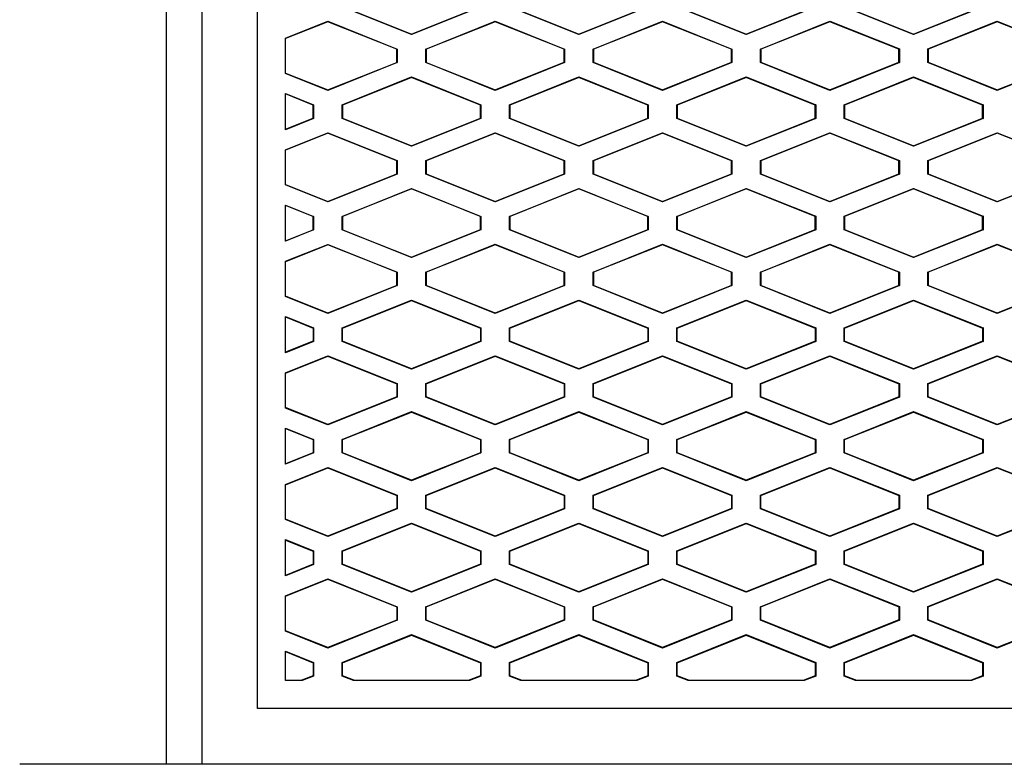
# Model space of a CAD drawing. Header units: millimetres. Extents: x 82 to 1002, y -172 to 1064.
# Tile 102 of 159: x 648 to 666, y 530 to 543. Entities that reach past the tile are written whole.
import ezdxf

# ---------------------------------------------------------------- set-up
doc = ezdxf.new("R2010")
doc.units = ezdxf.units.MM

msp = doc.modelspace()

# ---------------------------------------------------------------- linework, layer by layer
at = {"color": 7, "linetype": 'Continuous', "lineweight": 25}
for p, q in [((651.462, 555.336), (651.462, 529.695)), ((652.462, 530.695), (652.462, 554.65)), ((655.222, 542.78), (653.977, 543.278)), ((653.984, 543.282), (655.222, 542.787)), ((655.222, 542.787), (656.461, 543.283)), ((656.468, 543.278), (655.222, 542.78)), ((658.222, 542.78), (656.977, 543.278)), ((656.984, 543.283), (658.222, 542.787)), ((658.222, 542.787), (659.461, 543.283)), ((659.468, 543.278), (658.222, 542.78)), ((661.222, 542.78), (659.977, 543.278)), ((659.984, 543.283), (661.222, 542.787)), ((661.222, 542.787), (662.461, 543.283)), ((662.468, 543.278), (661.222, 542.78)), ((664.222, 542.78), (662.977, 543.278)), ((662.984, 543.283), (664.222, 542.787)), ((664.222, 542.787), (665.461, 543.283)), ((665.468, 543.278), (664.222, 542.78)), ((652.962, 542.715), (653.722, 543.019)), ((653.722, 543.012), (652.962, 542.708)), ((653.722, 543.019), (654.968, 542.521)), ((653.722, 543.019), (653.722, 543.012)), ((654.961, 542.517), (653.722, 543.012)), ((655.477, 542.521), (656.722, 543.02)), ((656.722, 543.012), (655.484, 542.517)), ((656.722, 543.02), (657.968, 542.521)), ((656.722, 543.02), (656.722, 543.012)), ((657.961, 542.517), (656.722, 543.012)), ((658.477, 542.521), (659.722, 543.02)), ((659.722, 543.012), (658.484, 542.517)), ((659.722, 543.02), (660.968, 542.521)), ((659.722, 543.02), (659.722, 543.012)), ((660.961, 542.517), (659.722, 543.012)), ((661.477, 542.521), (662.722, 543.02)), ((662.722, 543.012), (661.484, 542.517)), ((662.722, 543.02), (663.968, 542.522)), ((662.722, 543.02), (662.722, 543.012)), ((663.961, 542.517), (662.722, 543.012)), ((664.477, 542.522), (665.722, 543.02)), ((665.722, 543.012), (664.484, 542.517)), ((665.722, 543.02), (666.968, 542.522)), ((665.722, 543.012), (665.722, 543.02)), ((666.961, 542.517), (665.722, 543.012)), ((655.222, 542.78), (655.222, 542.787)), ((658.222, 542.787), (658.222, 542.78)), ((661.222, 542.787), (661.222, 542.78)), ((664.222, 542.787), (664.222, 542.78)), ((652.962, 542.084), (652.962, 542.715)), ((654.961, 542.517), (654.968, 542.521)), ((654.961, 542.282), (654.961, 542.517)), ((654.968, 542.521), (654.968, 542.278)), ((655.477, 542.278), (655.477, 542.521)), ((655.484, 542.517), (655.477, 542.521)), ((655.484, 542.517), (655.484, 542.282)), ((657.961, 542.517), (657.968, 542.521)), ((657.961, 542.283), (657.961, 542.517)), ((657.968, 542.521), (657.968, 542.278)), ((658.477, 542.278), (658.477, 542.521)), ((658.484, 542.517), (658.477, 542.521)), ((658.484, 542.517), (658.484, 542.283)), ((660.961, 542.517), (660.968, 542.521)), ((660.961, 542.283), (660.961, 542.517)), ((660.968, 542.521), (660.968, 542.278)), ((661.477, 542.278), (661.477, 542.521)), ((661.484, 542.517), (661.477, 542.521)), ((661.484, 542.517), (661.484, 542.283)), ((663.961, 542.517), (663.968, 542.522)), ((663.961, 542.283), (663.961, 542.517)), ((663.968, 542.522), (663.968, 542.278)), ((664.477, 542.278), (664.477, 542.522)), ((664.484, 542.517), (664.477, 542.522)), ((664.484, 542.517), (664.484, 542.283)), ((653.722, 541.787), (654.961, 542.282)), ((654.968, 542.278), (653.722, 541.78)), ((654.961, 542.282), (654.968, 542.278)), ((655.484, 542.282), (655.477, 542.278)), ((656.722, 541.78), (655.477, 542.278)), ((655.484, 542.282), (656.722, 541.787)), ((656.722, 541.787), (657.961, 542.283)), ((657.968, 542.278), (656.722, 541.78)), ((657.961, 542.283), (657.968, 542.278)), ((658.484, 542.283), (658.477, 542.278)), ((659.722, 541.78), (658.477, 542.278)), ((658.484, 542.283), (659.722, 541.787)), ((659.722, 541.787), (660.961, 542.283)), ((660.968, 542.278), (659.722, 541.78)), ((660.961, 542.283), (660.968, 542.278)), ((661.484, 542.283), (661.477, 542.278)), ((662.722, 541.78), (661.477, 542.278)), ((661.484, 542.283), (662.722, 541.787)), ((662.722, 541.787), (663.961, 542.283)), ((663.968, 542.278), (662.722, 541.78)), ((663.961, 542.283), (663.968, 542.278)), ((664.484, 542.283), (664.477, 542.278)), ((665.722, 541.78), (664.477, 542.278)), ((664.484, 542.283), (665.722, 541.787)), ((665.722, 541.787), (666.961, 542.283)), ((666.968, 542.278), (665.722, 541.78)), ((652.962, 542.091), (653.722, 541.787)), ((653.722, 541.78), (652.962, 542.084)), ((653.977, 541.521), (655.222, 542.02)), ((655.222, 542.012), (653.984, 541.517)), ((655.222, 542.02), (656.468, 541.521)), ((655.222, 542.012), (655.222, 542.02)), ((656.461, 541.517), (655.222, 542.012)), ((656.977, 541.521), (658.222, 542.02)), ((658.222, 542.012), (656.984, 541.517)), ((658.222, 542.02), (659.468, 541.521)), ((658.222, 542.012), (658.222, 542.02)), ((659.461, 541.517), (658.222, 542.012)), ((659.977, 541.521), (661.222, 542.02)), ((661.222, 542.012), (659.984, 541.517)), ((661.222, 542.02), (662.468, 541.522)), ((661.222, 542.012), (661.222, 542.02)), ((662.461, 541.517), (661.222, 542.012)), ((662.977, 541.522), (664.222, 542.02)), ((664.222, 542.012), (662.984, 541.517)), ((664.222, 542.02), (665.468, 541.522)), ((664.222, 542.012), (664.222, 542.02)), ((665.461, 541.517), (664.222, 542.012)), ((652.962, 541.724), (653.468, 541.521)), ((652.962, 541.075), (652.962, 541.724)), ((653.722, 541.787), (653.722, 541.78)), ((656.722, 541.787), (656.722, 541.78)), ((659.722, 541.787), (659.722, 541.78)), ((662.722, 541.787), (662.722, 541.78)), ((665.722, 541.787), (665.722, 541.78)), ((653.461, 541.517), (652.962, 541.716)), ((653.468, 541.521), (653.461, 541.517)), ((653.461, 541.282), (653.461, 541.517)), ((653.468, 541.521), (653.468, 541.278)), ((653.977, 541.278), (653.977, 541.521)), ((653.984, 541.517), (653.977, 541.521)), ((653.984, 541.517), (653.984, 541.282)), ((656.461, 541.517), (656.468, 541.521)), ((656.461, 541.283), (656.461, 541.517)), ((656.468, 541.521), (656.468, 541.278)), ((656.977, 541.278), (656.977, 541.521)), ((656.984, 541.517), (656.977, 541.521)), ((656.984, 541.517), (656.984, 541.283)), ((659.468, 541.521), (659.461, 541.517)), ((659.461, 541.283), (659.461, 541.517)), ((659.468, 541.521), (659.468, 541.278)), ((659.977, 541.278), (659.977, 541.521)), ((659.984, 541.517), (659.977, 541.521)), ((659.984, 541.517), (659.984, 541.283)), ((662.468, 541.522), (662.461, 541.517)), ((662.461, 541.283), (662.461, 541.517)), ((662.468, 541.522), (662.468, 541.278)), ((662.977, 541.278), (662.977, 541.522)), ((662.984, 541.517), (662.977, 541.522)), ((662.984, 541.517), (662.984, 541.283)), ((665.468, 541.522), (665.461, 541.517)), ((665.461, 541.283), (665.461, 541.517)), ((665.468, 541.522), (665.468, 541.278)), ((652.962, 541.083), (653.461, 541.282)), ((653.468, 541.278), (652.962, 541.075)), ((653.461, 541.282), (653.468, 541.278)), ((653.984, 541.282), (653.977, 541.278)), ((655.222, 540.78), (653.977, 541.278)), ((653.984, 541.282), (655.222, 540.787)), ((655.222, 540.787), (656.461, 541.283)), ((656.468, 541.278), (655.222, 540.78)), ((656.461, 541.283), (656.468, 541.278)), ((656.977, 541.278), (656.984, 541.283)), ((658.222, 540.78), (656.977, 541.278)), ((656.984, 541.283), (658.222, 540.787)), ((658.222, 540.787), (659.461, 541.283)), ((659.468, 541.278), (658.222, 540.78)), ((659.461, 541.283), (659.468, 541.278)), ((659.977, 541.278), (659.984, 541.283)), ((661.222, 540.78), (659.977, 541.278)), ((659.984, 541.283), (661.222, 540.787)), ((661.222, 540.787), (662.461, 541.283)), ((662.468, 541.278), (661.222, 540.78)), ((662.461, 541.283), (662.468, 541.278)), ((662.977, 541.278), (662.984, 541.283)), ((664.222, 540.78), (662.977, 541.278)), ((662.984, 541.283), (664.222, 540.787)), ((664.222, 540.787), (665.461, 541.283)), ((665.468, 541.278), (664.222, 540.78)), ((665.461, 541.283), (665.468, 541.278)), ((652.962, 540.715), (653.722, 541.019)), ((653.722, 541.019), (654.968, 540.521)), ((653.722, 541.019), (653.722, 541.012)), ((655.477, 540.521), (656.722, 541.02)), ((656.722, 541.02), (657.968, 540.521)), ((656.722, 541.02), (656.722, 541.012)), ((658.477, 540.521), (659.722, 541.02)), ((659.722, 541.02), (660.968, 540.521)), ((659.722, 541.02), (659.722, 541.012)), ((661.477, 540.521), (662.722, 541.02)), ((662.722, 541.02), (663.968, 540.522)), ((662.722, 541.02), (662.722, 541.012)), ((664.477, 540.522), (665.722, 541.02)), ((665.722, 541.02), (666.968, 540.522)), ((665.722, 541.012), (665.722, 541.02)), ((653.722, 541.012), (652.962, 540.708)), ((654.961, 540.517), (653.722, 541.012)), ((656.722, 541.012), (655.484, 540.517)), ((657.961, 540.517), (656.722, 541.012)), ((659.722, 541.012), (658.484, 540.517)), ((660.961, 540.517), (659.722, 541.012)), ((662.722, 541.012), (661.484, 540.517)), ((663.961, 540.517), (662.722, 541.012)), ((665.722, 541.012), (664.484, 540.517)), ((666.961, 540.517), (665.722, 541.012)), ((652.962, 540.084), (652.962, 540.715)), ((655.222, 540.78), (655.222, 540.787)), ((658.222, 540.787), (658.222, 540.78)), ((661.222, 540.787), (661.222, 540.78)), ((664.222, 540.787), (664.222, 540.78)), ((654.961, 540.517), (654.968, 540.521)), ((654.961, 540.282), (654.961, 540.517)), ((654.968, 540.521), (654.968, 540.278)), ((655.477, 540.278), (655.477, 540.521)), ((655.484, 540.517), (655.477, 540.521)), ((655.484, 540.517), (655.484, 540.282)), ((657.961, 540.517), (657.968, 540.521)), ((657.961, 540.283), (657.961, 540.517)), ((657.968, 540.521), (657.968, 540.278)), ((658.477, 540.278), (658.477, 540.521)), ((658.484, 540.517), (658.477, 540.521)), ((658.484, 540.517), (658.484, 540.283)), ((660.961, 540.517), (660.968, 540.521)), ((660.961, 540.283), (660.961, 540.517)), ((660.968, 540.521), (660.968, 540.278)), ((661.477, 540.278), (661.477, 540.521)), ((661.484, 540.517), (661.477, 540.521)), ((661.484, 540.517), (661.484, 540.283)), ((663.961, 540.517), (663.968, 540.522)), ((663.961, 540.283), (663.961, 540.517)), ((663.968, 540.522), (663.968, 540.278)), ((664.477, 540.278), (664.477, 540.522)), ((664.484, 540.517), (664.477, 540.522)), ((664.484, 540.517), (664.484, 540.283)), ((653.722, 539.787), (654.961, 540.282)), ((654.968, 540.278), (653.722, 539.78)), ((654.961, 540.282), (654.968, 540.278)), ((655.484, 540.282), (655.477, 540.278)), ((656.722, 539.78), (655.477, 540.278)), ((655.484, 540.282), (656.722, 539.787)), ((656.722, 539.787), (657.961, 540.283)), ((657.968, 540.278), (656.722, 539.78)), ((657.961, 540.283), (657.968, 540.278)), ((658.484, 540.283), (658.477, 540.278)), ((659.722, 539.78), (658.477, 540.278)), ((658.484, 540.283), (659.722, 539.787)), ((659.722, 539.787), (660.961, 540.283)), ((660.968, 540.278), (659.722, 539.78)), ((660.961, 540.283), (660.968, 540.278)), ((661.484, 540.283), (661.477, 540.278)), ((662.722, 539.78), (661.477, 540.278)), ((661.484, 540.283), (662.722, 539.787)), ((662.722, 539.787), (663.961, 540.283)), ((663.968, 540.278), (662.722, 539.78)), ((663.961, 540.283), (663.968, 540.278)), ((664.484, 540.283), (664.477, 540.278)), ((665.722, 539.78), (664.477, 540.278)), ((664.484, 540.283), (665.722, 539.787)), ((665.722, 539.787), (666.961, 540.283)), ((666.968, 540.278), (665.722, 539.78)), ((652.962, 540.091), (653.722, 539.787)), ((653.722, 539.78), (652.962, 540.084)), ((653.977, 539.521), (655.222, 540.02)), ((655.222, 540.012), (653.984, 539.517)), ((655.222, 540.02), (656.468, 539.521)), ((655.222, 540.012), (655.222, 540.02)), ((656.461, 539.517), (655.222, 540.012)), ((656.977, 539.521), (658.222, 540.02)), ((658.222, 540.012), (656.984, 539.517)), ((658.222, 540.02), (659.468, 539.521)), ((658.222, 540.012), (658.222, 540.02)), ((659.461, 539.517), (658.222, 540.012)), ((659.977, 539.521), (661.222, 540.02)), ((661.222, 540.012), (659.984, 539.517)), ((661.222, 540.02), (662.468, 539.522)), ((661.222, 540.012), (661.222, 540.02)), ((662.461, 539.517), (661.222, 540.012)), ((662.977, 539.522), (664.222, 540.02)), ((664.222, 540.012), (662.984, 539.517)), ((664.222, 540.02), (665.468, 539.522)), ((664.222, 540.012), (664.222, 540.02)), ((665.461, 539.517), (664.222, 540.012)), ((653.722, 539.787), (653.722, 539.78)), ((656.722, 539.787), (656.722, 539.78)), ((659.722, 539.787), (659.722, 539.78)), ((662.722, 539.787), (662.722, 539.78)), ((665.722, 539.787), (665.722, 539.78)), ((652.962, 539.724), (653.468, 539.521)), ((652.962, 539.075), (652.962, 539.724)), ((653.461, 539.517), (652.962, 539.716)), ((653.468, 539.521), (653.461, 539.517)), ((653.461, 539.282), (653.461, 539.517)), ((653.468, 539.521), (653.468, 539.278)), ((653.977, 539.278), (653.977, 539.521)), ((653.984, 539.517), (653.977, 539.521)), ((653.984, 539.517), (653.984, 539.282)), ((656.461, 539.517), (656.468, 539.521)), ((656.461, 539.283), (656.461, 539.517)), ((656.468, 539.521), (656.468, 539.278)), ((656.977, 539.278), (656.977, 539.521)), ((656.984, 539.517), (656.977, 539.521)), ((656.984, 539.517), (656.984, 539.283)), ((659.468, 539.521), (659.461, 539.517)), ((659.461, 539.283), (659.461, 539.517)), ((659.468, 539.521), (659.468, 539.278)), ((659.977, 539.278), (659.977, 539.521)), ((659.984, 539.517), (659.977, 539.521)), ((659.984, 539.517), (659.984, 539.283)), ((662.468, 539.522), (662.461, 539.517)), ((662.461, 539.283), (662.461, 539.517)), ((662.468, 539.522), (662.468, 539.278)), ((662.977, 539.278), (662.977, 539.522)), ((662.984, 539.517), (662.977, 539.522)), ((662.984, 539.517), (662.984, 539.283)), ((665.468, 539.522), (665.461, 539.517)), ((665.461, 539.283), (665.461, 539.517)), ((665.468, 539.522), (665.468, 539.278)), ((652.962, 539.083), (653.461, 539.282)), ((653.468, 539.278), (652.962, 539.075)), ((653.461, 539.282), (653.468, 539.278)), ((653.984, 539.282), (653.977, 539.278)), ((655.222, 538.78), (653.977, 539.278)), ((653.984, 539.282), (655.222, 538.787)), ((655.222, 538.787), (656.461, 539.283)), ((656.468, 539.278), (655.222, 538.78)), ((656.461, 539.283), (656.468, 539.278)), ((656.977, 539.278), (656.984, 539.283)), ((658.222, 538.78), (656.977, 539.278)), ((656.984, 539.283), (658.222, 538.787)), ((658.222, 538.787), (659.461, 539.283)), ((659.468, 539.278), (658.222, 538.78)), ((659.461, 539.283), (659.468, 539.278)), ((659.977, 539.278), (659.984, 539.283)), ((661.222, 538.78), (659.977, 539.278)), ((659.984, 539.283), (661.222, 538.787)), ((661.222, 538.787), (662.461, 539.283)), ((662.468, 539.278), (661.222, 538.78)), ((662.461, 539.283), (662.468, 539.278)), ((662.977, 539.278), (662.984, 539.283)), ((664.222, 538.78), (662.977, 539.278)), ((662.984, 539.283), (664.222, 538.787)), ((664.222, 538.787), (665.461, 539.283)), ((665.468, 539.278), (664.222, 538.78)), ((665.461, 539.283), (665.468, 539.278)), ((652.962, 538.715), (653.722, 539.019)), ((653.722, 539.012), (652.962, 538.708)), ((653.722, 539.019), (654.968, 538.521)), ((653.722, 539.019), (653.722, 539.012)), ((654.961, 538.517), (653.722, 539.012)), ((655.477, 538.521), (656.722, 539.02)), ((656.722, 539.012), (655.484, 538.517)), ((656.722, 539.02), (657.968, 538.521)), ((656.722, 539.02), (656.722, 539.012)), ((657.961, 538.517), (656.722, 539.012)), ((658.477, 538.521), (659.722, 539.02)), ((659.722, 539.012), (658.484, 538.517)), ((659.722, 539.02), (660.968, 538.521)), ((659.722, 539.02), (659.722, 539.012)), ((660.961, 538.517), (659.722, 539.012)), ((661.477, 538.521), (662.722, 539.02)), ((662.722, 539.012), (661.484, 538.517)), ((662.722, 539.02), (663.968, 538.522)), ((662.722, 539.02), (662.722, 539.012)), ((663.961, 538.517), (662.722, 539.012)), ((664.477, 538.522), (665.722, 539.02)), ((665.722, 539.012), (664.484, 538.517)), ((665.722, 539.02), (666.968, 538.522)), ((665.722, 539.012), (665.722, 539.02)), ((666.961, 538.517), (665.722, 539.012)), ((655.222, 538.78), (655.222, 538.787)), ((658.222, 538.787), (658.222, 538.78)), ((661.222, 538.787), (661.222, 538.78)), ((664.222, 538.787), (664.222, 538.78)), ((652.962, 538.084), (652.962, 538.715)), ((654.961, 538.517), (654.968, 538.521)), ((654.961, 538.282), (654.961, 538.517)), ((654.968, 538.521), (654.968, 538.278)), ((655.477, 538.278), (655.477, 538.521)), ((655.484, 538.517), (655.477, 538.521)), ((655.484, 538.517), (655.484, 538.282)), ((657.961, 538.517), (657.968, 538.521)), ((657.961, 538.283), (657.961, 538.517)), ((657.968, 538.521), (657.968, 538.278)), ((658.477, 538.278), (658.477, 538.521)), ((658.484, 538.517), (658.477, 538.521)), ((658.484, 538.517), (658.484, 538.283)), ((660.961, 538.517), (660.968, 538.521)), ((660.961, 538.283), (660.961, 538.517)), ((660.968, 538.521), (660.968, 538.278)), ((661.477, 538.278), (661.477, 538.521)), ((661.484, 538.517), (661.477, 538.521)), ((661.484, 538.517), (661.484, 538.283)), ((663.961, 538.517), (663.968, 538.522)), ((663.961, 538.283), (663.961, 538.517)), ((663.968, 538.522), (663.968, 538.278)), ((664.477, 538.278), (664.477, 538.522)), ((664.484, 538.517), (664.477, 538.522)), ((664.484, 538.517), (664.484, 538.283)), ((654.961, 538.282), (653.722, 537.787)), ((654.968, 538.278), (653.722, 537.78)), ((654.961, 538.282), (654.968, 538.278)), ((655.484, 538.282), (655.477, 538.278)), ((656.722, 537.78), (655.477, 538.278)), ((656.722, 537.787), (655.484, 538.282)), ((657.961, 538.283), (656.722, 537.787)), ((657.968, 538.278), (656.722, 537.78)), ((657.961, 538.283), (657.968, 538.278)), ((658.484, 538.283), (658.477, 538.278)), ((659.722, 537.78), (658.477, 538.278)), ((659.722, 537.787), (658.484, 538.283)), ((660.961, 538.283), (659.722, 537.787)), ((660.968, 538.278), (659.722, 537.78)), ((660.961, 538.283), (660.968, 538.278)), ((661.484, 538.283), (661.477, 538.278)), ((662.722, 537.78), (661.477, 538.278)), ((662.722, 537.787), (661.484, 538.283)), ((663.961, 538.283), (662.722, 537.787)), ((663.968, 538.278), (662.722, 537.78)), ((663.961, 538.283), (663.968, 538.278)), ((664.484, 538.283), (664.477, 538.278)), ((665.722, 537.78), (664.477, 538.278)), ((665.722, 537.787), (664.484, 538.283)), ((666.961, 538.283), (665.722, 537.787)), ((666.968, 538.278), (665.722, 537.78)), ((653.722, 537.787), (652.962, 538.091)), ((653.722, 537.78), (652.962, 538.084)), ((653.977, 537.521), (655.222, 538.02)), ((655.222, 538.02), (656.468, 537.521)), ((655.222, 538.012), (655.222, 538.02)), ((656.977, 537.521), (658.222, 538.02)), ((658.222, 538.02), (659.468, 537.521)), ((658.222, 538.012), (658.222, 538.02)), ((659.977, 537.521), (661.222, 538.02)), ((661.222, 538.02), (662.468, 537.522)), ((661.222, 538.012), (661.222, 538.02)), ((662.977, 537.522), (664.222, 538.02)), ((664.222, 538.02), (665.468, 537.522)), ((664.222, 538.012), (664.222, 538.02)), ((653.984, 537.517), (655.222, 538.012)), ((655.222, 538.012), (656.461, 537.517)), ((656.984, 537.517), (658.222, 538.012)), ((658.222, 538.012), (659.461, 537.517)), ((659.984, 537.517), (661.222, 538.012)), ((661.222, 538.012), (662.461, 537.517)), ((662.984, 537.517), (664.222, 538.012)), ((664.222, 538.012), (665.461, 537.517)), ((652.962, 537.724), (653.468, 537.521)), ((652.962, 537.075), (652.962, 537.724)), ((652.962, 537.716), (653.461, 537.517)), ((653.722, 537.787), (653.722, 537.78)), ((656.722, 537.787), (656.722, 537.78)), ((659.722, 537.787), (659.722, 537.78)), ((662.722, 537.787), (662.722, 537.78)), ((665.722, 537.787), (665.722, 537.78)), ((653.468, 537.521), (653.461, 537.517)), ((653.461, 537.517), (653.461, 537.282)), ((653.468, 537.521), (653.468, 537.278)), ((653.977, 537.278), (653.977, 537.521)), ((653.984, 537.517), (653.977, 537.521)), ((653.984, 537.282), (653.984, 537.517)), ((656.461, 537.517), (656.468, 537.521)), ((656.461, 537.517), (656.461, 537.283)), ((656.468, 537.521), (656.468, 537.278)), ((656.977, 537.278), (656.977, 537.521)), ((656.984, 537.517), (656.977, 537.521)), ((656.984, 537.283), (656.984, 537.517)), ((659.468, 537.521), (659.461, 537.517)), ((659.461, 537.517), (659.461, 537.283)), ((659.468, 537.521), (659.468, 537.278)), ((659.977, 537.278), (659.977, 537.521)), ((659.984, 537.517), (659.977, 537.521)), ((659.984, 537.283), (659.984, 537.517)), ((662.468, 537.522), (662.461, 537.517)), ((662.461, 537.517), (662.461, 537.283)), ((662.468, 537.522), (662.468, 537.278)), ((662.977, 537.278), (662.977, 537.522)), ((662.984, 537.517), (662.977, 537.522)), ((662.984, 537.283), (662.984, 537.517)), ((665.468, 537.522), (665.461, 537.517)), ((665.461, 537.517), (665.461, 537.283)), ((665.468, 537.522), (665.468, 537.278)), ((653.461, 537.282), (652.962, 537.083)), ((653.468, 537.278), (652.962, 537.075)), ((653.461, 537.282), (653.468, 537.278)), ((653.984, 537.282), (653.977, 537.278)), ((655.222, 536.78), (653.977, 537.278)), ((655.222, 536.787), (653.984, 537.282)), ((656.461, 537.283), (655.222, 536.787)), ((656.468, 537.278), (655.222, 536.78)), ((656.461, 537.283), (656.468, 537.278)), ((656.977, 537.278), (656.984, 537.283)), ((658.222, 536.78), (656.977, 537.278)), ((658.222, 536.787), (656.984, 537.283)), ((659.461, 537.283), (658.222, 536.787)), ((659.468, 537.278), (658.222, 536.78)), ((659.461, 537.283), (659.468, 537.278)), ((659.977, 537.278), (659.984, 537.283)), ((661.222, 536.78), (659.977, 537.278)), ((661.222, 536.787), (659.984, 537.283)), ((662.461, 537.283), (661.222, 536.787)), ((662.468, 537.278), (661.222, 536.78)), ((662.461, 537.283), (662.468, 537.278)), ((662.977, 537.278), (662.984, 537.283)), ((664.222, 536.78), (662.977, 537.278)), ((664.222, 536.787), (662.984, 537.283)), ((665.461, 537.283), (664.222, 536.787)), ((665.468, 537.278), (664.222, 536.78)), ((665.461, 537.283), (665.468, 537.278)), ((652.962, 536.715), (653.722, 537.019)), ((652.962, 536.708), (653.722, 537.012)), ((653.722, 537.019), (654.968, 536.521)), ((653.722, 537.019), (653.722, 537.012)), ((653.722, 537.012), (654.961, 536.517)), ((655.477, 536.521), (656.722, 537.02)), ((655.484, 536.517), (656.722, 537.012)), ((656.722, 537.02), (657.968, 536.521)), ((656.722, 537.02), (656.722, 537.012)), ((656.722, 537.012), (657.961, 536.517)), ((658.477, 536.521), (659.722, 537.02)), ((658.484, 536.517), (659.722, 537.012)), ((659.722, 537.02), (660.968, 536.521)), ((659.722, 537.02), (659.722, 537.012)), ((659.722, 537.012), (660.961, 536.517)), ((661.477, 536.521), (662.722, 537.02)), ((661.484, 536.517), (662.722, 537.012)), ((662.722, 537.02), (663.968, 536.522)), ((662.722, 537.02), (662.722, 537.012)), ((662.722, 537.012), (663.961, 536.517)), ((664.477, 536.522), (665.722, 537.02)), ((664.484, 536.517), (665.722, 537.012)), ((665.722, 537.02), (666.968, 536.522)), ((665.722, 537.012), (665.722, 537.02)), ((665.722, 537.012), (666.961, 536.517)), ((655.222, 536.78), (655.222, 536.787)), ((658.222, 536.787), (658.222, 536.78)), ((661.222, 536.787), (661.222, 536.78)), ((664.222, 536.787), (664.222, 536.78)), ((652.962, 536.084), (652.962, 536.715)), ((654.961, 536.517), (654.968, 536.521)), ((654.961, 536.517), (654.961, 536.282)), ((654.968, 536.521), (654.968, 536.278)), ((655.477, 536.278), (655.477, 536.521)), ((655.484, 536.517), (655.477, 536.521)), ((655.484, 536.282), (655.484, 536.517)), ((657.961, 536.517), (657.968, 536.521)), ((657.961, 536.517), (657.961, 536.283)), ((657.968, 536.521), (657.968, 536.278)), ((658.477, 536.278), (658.477, 536.521)), ((658.484, 536.517), (658.477, 536.521)), ((658.484, 536.283), (658.484, 536.517)), ((660.961, 536.517), (660.968, 536.521)), ((660.961, 536.517), (660.961, 536.283)), ((660.968, 536.521), (660.968, 536.278)), ((661.477, 536.278), (661.477, 536.521)), ((661.484, 536.517), (661.477, 536.521)), ((661.484, 536.283), (661.484, 536.517)), ((663.961, 536.517), (663.968, 536.522)), ((663.961, 536.517), (663.961, 536.283)), ((663.968, 536.522), (663.968, 536.278)), ((664.477, 536.278), (664.477, 536.522)), ((664.484, 536.517), (664.477, 536.522)), ((664.484, 536.283), (664.484, 536.517)), ((654.961, 536.282), (653.722, 535.787)), ((654.968, 536.278), (653.722, 535.78)), ((654.961, 536.282), (654.968, 536.278)), ((655.484, 536.282), (655.477, 536.278)), ((656.722, 535.78), (655.477, 536.278)), ((656.722, 535.787), (655.484, 536.282)), ((657.961, 536.283), (656.722, 535.787)), ((657.968, 536.278), (656.722, 535.78)), ((657.961, 536.283), (657.968, 536.278)), ((658.484, 536.283), (658.477, 536.278)), ((659.722, 535.78), (658.477, 536.278)), ((659.722, 535.787), (658.484, 536.283)), ((660.961, 536.283), (659.722, 535.787)), ((660.968, 536.278), (659.722, 535.78)), ((660.961, 536.283), (660.968, 536.278)), ((661.484, 536.283), (661.477, 536.278)), ((662.722, 535.78), (661.477, 536.278)), ((662.722, 535.787), (661.484, 536.283)), ((663.961, 536.283), (662.722, 535.787)), ((663.968, 536.278), (662.722, 535.78)), ((663.961, 536.283), (663.968, 536.278)), ((664.484, 536.283), (664.477, 536.278)), ((665.722, 535.78), (664.477, 536.278)), ((665.722, 535.787), (664.484, 536.283)), ((666.961, 536.283), (665.722, 535.787)), ((666.968, 536.278), (665.722, 535.78)), ((653.722, 535.787), (652.962, 536.091)), ((653.722, 535.78), (652.962, 536.084)), ((653.977, 535.521), (655.222, 536.02)), ((653.984, 535.517), (655.222, 536.012)), ((655.222, 536.02), (656.468, 535.521)), ((655.222, 536.012), (655.222, 536.02)), ((655.222, 536.012), (656.461, 535.517)), ((656.977, 535.521), (658.222, 536.02)), ((656.984, 535.517), (658.222, 536.012)), ((658.222, 536.02), (659.468, 535.521)), ((658.222, 536.012), (658.222, 536.02)), ((658.222, 536.012), (659.461, 535.517)), ((659.977, 535.521), (661.222, 536.02)), ((659.984, 535.517), (661.222, 536.012)), ((661.222, 536.02), (662.468, 535.522)), ((661.222, 536.012), (661.222, 536.02)), ((661.222, 536.012), (662.461, 535.517)), ((662.977, 535.522), (664.222, 536.02)), ((662.984, 535.517), (664.222, 536.012)), ((664.222, 536.02), (665.468, 535.522)), ((664.222, 536.012), (664.222, 536.02)), ((664.222, 536.012), (665.461, 535.517)), ((652.962, 535.724), (653.468, 535.521)), ((652.962, 535.075), (652.962, 535.724)), ((653.722, 535.787), (653.722, 535.78)), ((656.722, 535.787), (656.722, 535.78)), ((659.722, 535.787), (659.722, 535.78)), ((662.722, 535.787), (662.722, 535.78)), ((665.722, 535.787), (665.722, 535.78)), ((652.962, 535.716), (653.461, 535.517)), ((653.468, 535.521), (653.461, 535.517)), ((653.461, 535.517), (653.461, 535.282)), ((653.468, 535.521), (653.468, 535.278)), ((653.977, 535.278), (653.977, 535.521)), ((653.984, 535.517), (653.977, 535.521)), ((653.984, 535.282), (653.984, 535.517)), ((656.461, 535.517), (656.468, 535.521)), ((656.461, 535.517), (656.461, 535.283)), ((656.468, 535.521), (656.468, 535.278)), ((656.977, 535.278), (656.977, 535.521)), ((656.984, 535.517), (656.977, 535.521)), ((656.984, 535.283), (656.984, 535.517)), ((659.468, 535.521), (659.461, 535.517)), ((659.461, 535.517), (659.461, 535.283)), ((659.468, 535.521), (659.468, 535.278)), ((659.977, 535.278), (659.977, 535.521)), ((659.984, 535.517), (659.977, 535.521)), ((659.984, 535.283), (659.984, 535.517)), ((662.468, 535.522), (662.461, 535.517)), ((662.461, 535.517), (662.461, 535.283)), ((662.468, 535.522), (662.468, 535.278)), ((662.977, 535.278), (662.977, 535.522)), ((662.984, 535.517), (662.977, 535.522)), ((662.984, 535.283), (662.984, 535.517)), ((665.468, 535.522), (665.461, 535.517)), ((665.461, 535.517), (665.461, 535.283)), ((665.468, 535.522), (665.468, 535.278)), ((653.461, 535.282), (652.962, 535.083)), ((653.468, 535.278), (652.962, 535.075)), ((653.461, 535.282), (653.468, 535.278)), ((653.984, 535.282), (653.977, 535.278)), ((655.222, 534.78), (653.977, 535.278)), ((655.222, 534.787), (653.984, 535.282)), ((656.461, 535.283), (655.222, 534.787)), ((656.468, 535.278), (655.222, 534.78)), ((656.461, 535.283), (656.468, 535.278)), ((656.977, 535.278), (656.984, 535.283)), ((658.222, 534.78), (656.977, 535.278)), ((658.222, 534.787), (656.984, 535.283)), ((659.461, 535.283), (658.222, 534.787)), ((659.468, 535.278), (658.222, 534.78)), ((659.461, 535.283), (659.468, 535.278)), ((659.977, 535.278), (659.984, 535.283)), ((661.222, 534.78), (659.977, 535.278)), ((661.222, 534.787), (659.984, 535.283)), ((662.461, 535.283), (661.222, 534.787)), ((662.468, 535.278), (661.222, 534.78)), ((662.461, 535.283), (662.468, 535.278)), ((662.977, 535.278), (662.984, 535.283)), ((664.222, 534.78), (662.977, 535.278)), ((664.222, 534.787), (662.984, 535.283)), ((665.461, 535.283), (664.222, 534.787)), ((665.468, 535.278), (664.222, 534.78)), ((665.461, 535.283), (665.468, 535.278)), ((652.962, 534.715), (653.722, 535.019)), ((653.722, 535.019), (654.968, 534.521)), ((653.722, 535.019), (653.722, 535.012)), ((655.477, 534.521), (656.722, 535.02)), ((656.722, 535.02), (657.968, 534.521)), ((656.722, 535.02), (656.722, 535.012)), ((658.477, 534.521), (659.722, 535.02)), ((659.722, 535.02), (660.968, 534.521)), ((659.722, 535.02), (659.722, 535.012)), ((661.477, 534.521), (662.722, 535.02)), ((662.722, 535.02), (663.968, 534.522)), ((662.722, 535.02), (662.722, 535.012)), ((664.477, 534.522), (665.722, 535.02)), ((665.722, 535.02), (666.968, 534.522)), ((665.722, 535.012), (665.722, 535.02)), ((652.962, 534.708), (653.722, 535.012)), ((653.722, 535.012), (654.961, 534.517)), ((655.484, 534.517), (656.722, 535.012)), ((656.722, 535.012), (657.961, 534.517)), ((658.484, 534.517), (659.722, 535.012)), ((659.722, 535.012), (660.961, 534.517)), ((661.484, 534.517), (662.722, 535.012)), ((662.722, 535.012), (663.961, 534.517)), ((664.484, 534.517), (665.722, 535.012)), ((665.722, 535.012), (666.961, 534.517)), ((652.962, 534.084), (652.962, 534.715)), ((655.222, 534.78), (655.222, 534.787)), ((658.222, 534.787), (658.222, 534.78)), ((661.222, 534.787), (661.222, 534.78)), ((664.222, 534.787), (664.222, 534.78)), ((654.961, 534.517), (654.968, 534.521)), ((654.961, 534.517), (654.961, 534.282)), ((654.968, 534.521), (654.968, 534.278)), ((655.477, 534.278), (655.477, 534.521)), ((655.484, 534.517), (655.477, 534.521)), ((655.484, 534.282), (655.484, 534.517)), ((657.961, 534.517), (657.968, 534.521)), ((657.961, 534.517), (657.961, 534.283)), ((657.968, 534.521), (657.968, 534.278)), ((658.477, 534.278), (658.477, 534.521)), ((658.484, 534.517), (658.477, 534.521)), ((658.484, 534.283), (658.484, 534.517)), ((660.961, 534.517), (660.968, 534.521)), ((660.961, 534.517), (660.961, 534.283)), ((660.968, 534.521), (660.968, 534.278)), ((661.477, 534.278), (661.477, 534.521)), ((661.484, 534.517), (661.477, 534.521)), ((661.484, 534.283), (661.484, 534.517)), ((663.961, 534.517), (663.968, 534.522)), ((663.961, 534.517), (663.961, 534.283)), ((663.968, 534.522), (663.968, 534.278)), ((664.477, 534.278), (664.477, 534.522)), ((664.484, 534.517), (664.477, 534.522)), ((664.484, 534.283), (664.484, 534.517)), ((654.961, 534.282), (653.722, 533.787)), ((654.968, 534.278), (653.722, 533.78)), ((654.961, 534.282), (654.968, 534.278)), ((655.484, 534.282), (655.477, 534.278)), ((656.722, 533.78), (655.477, 534.278)), ((656.722, 533.787), (655.484, 534.282)), ((657.961, 534.283), (656.722, 533.787)), ((657.968, 534.278), (656.722, 533.78)), ((657.961, 534.283), (657.968, 534.278)), ((658.484, 534.283), (658.477, 534.278)), ((659.722, 533.78), (658.477, 534.278)), ((659.722, 533.787), (658.484, 534.283)), ((660.961, 534.283), (659.722, 533.787)), ((660.968, 534.278), (659.722, 533.78)), ((660.961, 534.283), (660.968, 534.278)), ((661.484, 534.283), (661.477, 534.278)), ((662.722, 533.78), (661.477, 534.278)), ((662.722, 533.787), (661.484, 534.283)), ((663.961, 534.283), (662.722, 533.787)), ((663.968, 534.278), (662.722, 533.78)), ((663.961, 534.283), (663.968, 534.278)), ((664.484, 534.283), (664.477, 534.278)), ((665.722, 533.78), (664.477, 534.278)), ((665.722, 533.787), (664.484, 534.283)), ((666.961, 534.283), (665.722, 533.787)), ((666.968, 534.278), (665.722, 533.78)), ((653.722, 533.787), (652.962, 534.091)), ((653.722, 533.78), (652.962, 534.084)), ((653.977, 533.521), (655.222, 534.02)), ((653.984, 533.517), (655.222, 534.012)), ((655.222, 534.02), (656.468, 533.521)), ((655.222, 534.012), (655.222, 534.02)), ((655.222, 534.012), (656.461, 533.517)), ((656.977, 533.521), (658.222, 534.02)), ((656.984, 533.517), (658.222, 534.012)), ((658.222, 534.02), (659.468, 533.521)), ((658.222, 534.012), (658.222, 534.02)), ((658.222, 534.012), (659.461, 533.517)), ((659.977, 533.521), (661.222, 534.02)), ((659.984, 533.517), (661.222, 534.012)), ((661.222, 534.02), (662.468, 533.522)), ((661.222, 534.012), (661.222, 534.02)), ((661.222, 534.012), (662.461, 533.517)), ((662.977, 533.522), (664.222, 534.02)), ((662.984, 533.517), (664.222, 534.012)), ((664.222, 534.02), (665.468, 533.522)), ((664.222, 534.012), (664.222, 534.02)), ((664.222, 534.012), (665.461, 533.517)), ((653.722, 533.787), (653.722, 533.78)), ((656.722, 533.787), (656.722, 533.78)), ((659.722, 533.787), (659.722, 533.78)), ((662.722, 533.787), (662.722, 533.78)), ((665.722, 533.787), (665.722, 533.78)), ((652.962, 533.724), (653.468, 533.521)), ((652.962, 533.075), (652.962, 533.724)), ((652.962, 533.716), (653.461, 533.517)), ((653.468, 533.521), (653.461, 533.517)), ((653.461, 533.517), (653.461, 533.282)), ((653.468, 533.521), (653.468, 533.278)), ((653.977, 533.278), (653.977, 533.521)), ((653.984, 533.517), (653.977, 533.521)), ((653.984, 533.282), (653.984, 533.517)), ((656.461, 533.517), (656.468, 533.521)), ((656.461, 533.517), (656.461, 533.283)), ((656.468, 533.521), (656.468, 533.278)), ((656.977, 533.278), (656.977, 533.521)), ((656.984, 533.517), (656.977, 533.521)), ((656.984, 533.283), (656.984, 533.517)), ((659.461, 533.517), (659.468, 533.521)), ((659.461, 533.517), (659.461, 533.283)), ((659.468, 533.521), (659.468, 533.278)), ((659.977, 533.278), (659.977, 533.521)), ((659.984, 533.517), (659.977, 533.521)), ((659.984, 533.283), (659.984, 533.517)), ((662.461, 533.517), (662.468, 533.522)), ((662.461, 533.517), (662.461, 533.283)), ((662.468, 533.522), (662.468, 533.278)), ((662.977, 533.278), (662.977, 533.522)), ((662.984, 533.517), (662.977, 533.522)), ((662.984, 533.283), (662.984, 533.517)), ((665.461, 533.517), (665.468, 533.522)), ((665.461, 533.517), (665.461, 533.283)), ((665.468, 533.522), (665.468, 533.278)), ((653.461, 533.282), (652.962, 533.083)), ((653.468, 533.278), (652.962, 533.075)), ((653.461, 533.282), (653.468, 533.278)), ((653.984, 533.282), (653.977, 533.278)), ((655.223, 532.78), (653.977, 533.278)), ((655.223, 532.787), (653.984, 533.282)), ((656.461, 533.283), (655.223, 532.787)), ((656.468, 533.278), (655.223, 532.78)), ((656.461, 533.283), (656.468, 533.278)), ((656.984, 533.283), (656.977, 533.278)), ((658.223, 532.78), (656.977, 533.278)), ((658.223, 532.787), (656.984, 533.283)), ((659.461, 533.283), (658.223, 532.787)), ((659.468, 533.278), (658.223, 532.78)), ((659.461, 533.283), (659.468, 533.278)), ((659.984, 533.283), (659.977, 533.278)), ((661.223, 532.78), (659.977, 533.278)), ((661.223, 532.787), (659.984, 533.283)), ((662.461, 533.283), (661.223, 532.787)), ((662.468, 533.278), (661.223, 532.78)), ((662.461, 533.283), (662.468, 533.278)), ((662.984, 533.283), (662.977, 533.278)), ((664.223, 532.78), (662.977, 533.278)), ((664.223, 532.787), (662.984, 533.283)), ((665.461, 533.283), (664.223, 532.787)), ((665.468, 533.278), (664.223, 532.78)), ((665.461, 533.283), (665.468, 533.278)), ((652.962, 532.715), (653.722, 533.019)), ((652.962, 532.708), (653.722, 533.012)), ((653.722, 533.019), (654.968, 532.521)), ((653.722, 533.019), (653.722, 533.012)), ((653.722, 533.012), (654.961, 532.517)), ((655.477, 532.521), (656.722, 533.02)), ((655.484, 532.517), (656.722, 533.012)), ((656.722, 533.02), (657.968, 532.521)), ((656.722, 533.02), (656.722, 533.012)), ((656.722, 533.012), (657.961, 532.517)), ((658.477, 532.521), (659.722, 533.02)), ((658.484, 532.517), (659.722, 533.012)), ((659.722, 533.02), (660.968, 532.521)), ((659.722, 533.02), (659.722, 533.012)), ((659.722, 533.012), (660.961, 532.517)), ((661.477, 532.521), (662.722, 533.02)), ((661.484, 532.517), (662.722, 533.012)), ((662.722, 533.02), (663.968, 532.522)), ((662.722, 533.02), (662.722, 533.012)), ((662.722, 533.012), (663.961, 532.517)), ((664.477, 532.522), (665.722, 533.02)), ((664.484, 532.517), (665.722, 533.012)), ((665.722, 533.02), (666.968, 532.522)), ((665.722, 533.012), (665.722, 533.02)), ((665.722, 533.012), (666.961, 532.517)), ((655.223, 532.78), (655.223, 532.787)), ((658.223, 532.78), (658.223, 532.787)), ((661.223, 532.78), (661.223, 532.787)), ((664.223, 532.78), (664.223, 532.787)), ((652.962, 532.084), (652.962, 532.715)), ((654.961, 532.517), (654.968, 532.521)), ((654.961, 532.517), (654.961, 532.282)), ((654.968, 532.521), (654.968, 532.278)), ((655.477, 532.278), (655.477, 532.521)), ((655.484, 532.517), (655.477, 532.521)), ((655.484, 532.282), (655.484, 532.517)), ((657.961, 532.517), (657.968, 532.521)), ((657.961, 532.517), (657.961, 532.283)), ((657.968, 532.521), (657.968, 532.278)), ((658.477, 532.278), (658.477, 532.521)), ((658.484, 532.517), (658.477, 532.521)), ((658.484, 532.283), (658.484, 532.517)), ((660.961, 532.517), (660.968, 532.521)), ((660.961, 532.517), (660.961, 532.283)), ((660.968, 532.521), (660.968, 532.278)), ((661.477, 532.278), (661.477, 532.521)), ((661.484, 532.517), (661.477, 532.521)), ((661.484, 532.283), (661.484, 532.517)), ((663.961, 532.517), (663.968, 532.522)), ((663.961, 532.517), (663.961, 532.283)), ((663.968, 532.522), (663.968, 532.278)), ((664.477, 532.278), (664.477, 532.522)), ((664.484, 532.517), (664.477, 532.522)), ((664.484, 532.283), (664.484, 532.517)), ((654.961, 532.282), (653.723, 531.787)), ((654.968, 532.278), (653.723, 531.78)), ((654.961, 532.282), (654.968, 532.278)), ((655.484, 532.282), (655.477, 532.278)), ((656.723, 531.78), (655.477, 532.278)), ((656.723, 531.787), (655.484, 532.282)), ((657.961, 532.283), (656.723, 531.787)), ((657.968, 532.278), (656.723, 531.78)), ((657.961, 532.283), (657.968, 532.278)), ((658.484, 532.283), (658.477, 532.278)), ((659.723, 531.78), (658.477, 532.278)), ((659.723, 531.787), (658.484, 532.283)), ((660.961, 532.283), (659.723, 531.787)), ((660.968, 532.278), (659.723, 531.78)), ((660.961, 532.283), (660.968, 532.278)), ((661.484, 532.283), (661.477, 532.278)), ((662.723, 531.78), (661.477, 532.278)), ((662.723, 531.787), (661.484, 532.283)), ((663.961, 532.283), (662.723, 531.787)), ((663.968, 532.278), (662.723, 531.78)), ((663.961, 532.283), (663.968, 532.278)), ((664.484, 532.283), (664.477, 532.278)), ((665.723, 531.78), (664.477, 532.278)), ((665.723, 531.787), (664.484, 532.283)), ((666.961, 532.283), (665.723, 531.787)), ((666.968, 532.278), (665.723, 531.78)), ((653.723, 531.787), (652.962, 532.091)), ((653.723, 531.78), (652.962, 532.084)), ((653.977, 531.521), (655.223, 532.02)), ((655.223, 532.02), (656.468, 531.521)), ((655.223, 532.012), (655.223, 532.02)), ((656.977, 531.521), (658.223, 532.02)), ((658.223, 532.02), (659.468, 531.521)), ((658.223, 532.012), (658.223, 532.02)), ((659.977, 531.521), (661.223, 532.02)), ((661.223, 532.02), (662.468, 531.522)), ((661.223, 532.012), (661.223, 532.02)), ((662.977, 531.522), (664.223, 532.02)), ((664.223, 532.02), (665.468, 531.522)), ((664.223, 532.012), (664.223, 532.02)), ((653.984, 531.517), (655.223, 532.012)), ((655.223, 532.012), (656.461, 531.517)), ((656.984, 531.517), (658.223, 532.012)), ((658.223, 532.012), (659.461, 531.517)), ((659.984, 531.517), (661.223, 532.012)), ((661.223, 532.012), (662.461, 531.517)), ((662.984, 531.517), (664.223, 532.012)), ((664.223, 532.012), (665.461, 531.517)), ((652.962, 531.724), (653.468, 531.521)), ((652.962, 531.195), (652.962, 531.724)), ((652.962, 531.716), (653.461, 531.517)), ((653.723, 531.787), (653.723, 531.78)), ((656.723, 531.787), (656.723, 531.78)), ((659.723, 531.787), (659.723, 531.78)), ((662.723, 531.787), (662.723, 531.78)), ((665.723, 531.787), (665.723, 531.78)), ((653.468, 531.521), (653.461, 531.517)), ((653.461, 531.517), (653.461, 531.282)), ((653.468, 531.521), (653.468, 531.278)), ((653.977, 531.278), (653.977, 531.521)), ((653.984, 531.517), (653.977, 531.521)), ((653.984, 531.282), (653.984, 531.517)), ((656.461, 531.517), (656.468, 531.521)), ((656.461, 531.517), (656.461, 531.283)), ((656.468, 531.521), (656.468, 531.278)), ((656.977, 531.278), (656.977, 531.521)), ((656.984, 531.517), (656.977, 531.521)), ((656.984, 531.283), (656.984, 531.517)), ((659.461, 531.517), (659.468, 531.521)), ((659.461, 531.517), (659.461, 531.283)), ((659.468, 531.521), (659.468, 531.278)), ((659.977, 531.278), (659.977, 531.521)), ((659.984, 531.517), (659.977, 531.521)), ((659.984, 531.283), (659.984, 531.517)), ((662.461, 531.517), (662.468, 531.522)), ((662.461, 531.517), (662.461, 531.283)), ((662.468, 531.522), (662.468, 531.278)), ((662.977, 531.278), (662.977, 531.522)), ((662.984, 531.517), (662.977, 531.522)), ((662.984, 531.283), (662.984, 531.517)), ((665.461, 531.517), (665.468, 531.522)), ((665.461, 531.517), (665.461, 531.283)), ((665.468, 531.522), (665.468, 531.278)), ((653.26, 531.195), (652.962, 531.195)), ((653.461, 531.282), (653.241, 531.195)), ((653.468, 531.278), (653.26, 531.195)), ((653.461, 531.282), (653.468, 531.278)), ((653.977, 531.278), (653.984, 531.282)), ((654.185, 531.195), (653.977, 531.278)), ((654.204, 531.195), (653.984, 531.282)), ((656.26, 531.195), (654.185, 531.195)), ((656.461, 531.283), (656.241, 531.195)), ((656.468, 531.278), (656.26, 531.195)), ((656.461, 531.283), (656.468, 531.278)), ((656.977, 531.278), (656.984, 531.283)), ((657.185, 531.195), (656.977, 531.278)), ((657.204, 531.195), (656.984, 531.283)), ((659.26, 531.195), (657.185, 531.195)), ((659.461, 531.283), (659.241, 531.195)), ((659.468, 531.278), (659.26, 531.195)), ((659.461, 531.283), (659.468, 531.278)), ((659.977, 531.278), (659.984, 531.283)), ((660.185, 531.195), (659.977, 531.278)), ((660.204, 531.195), (659.984, 531.283)), ((662.26, 531.195), (660.185, 531.195)), ((662.461, 531.283), (662.241, 531.195)), ((662.468, 531.278), (662.26, 531.195)), ((662.461, 531.283), (662.468, 531.278)), ((662.977, 531.278), (662.984, 531.283)), ((663.185, 531.195), (662.977, 531.278)), ((663.204, 531.195), (662.984, 531.283)), ((665.26, 531.195), (663.185, 531.195)), ((665.461, 531.283), (665.241, 531.195)), ((665.468, 531.278), (665.26, 531.195)), ((665.461, 531.283), (665.468, 531.278)), ((678.985, 530.695), (652.462, 530.695))]:
    msp.add_line(p, q, dxfattribs=at)
for points in [[(650.823, 556.175), (650.823, 551.776), (650.823, 547.369), (650.823, 538.54), (650.823, 534.12), (650.823, 529.695)], [(683.248, 529.695), (677.426, 529.695), (671.575, 529.695), (659.872, 529.695), (654.02, 529.695), (648.198, 529.695)]]:
    msp.add_open_spline(points, degree=3, knots=[0, 0, 0, 0, 0.5, 0.5, 1, 1, 1, 1], dxfattribs=at)

doc.saveas('drawing.dxf')
